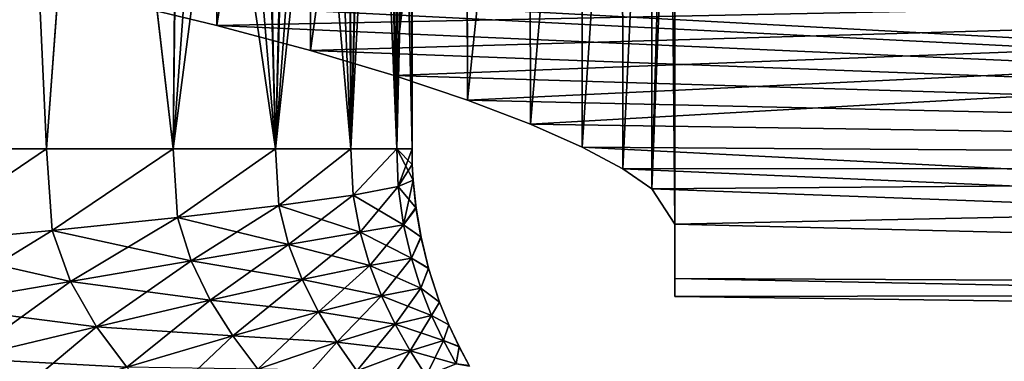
# Model space of a CAD drawing. Header units: metres. Extents: x -31 to 116, y -82 to 82.
# Tile 21 of 256: x 5.51 to 10, y -60.9 to -59.34. Entities that reach past the tile are written whole.
import ezdxf

# ---------------------------------------------------------------- set-up
doc = ezdxf.new("R2010")
doc.units = ezdxf.units.M
doc.layers.add('solid_80000000GA_10_1', color=7, linetype='CONTINUOUS')

msp = doc.modelspace()

# ---------------------------------------------------------------- linework, layer by layer
at = {"layer": 'solid_80000000GA_10_1'}
for points in [[(6.409407, -59.367031, -12.079131), (6.402423, -56.570194, -12.087487), (5.941687, -59.254948, -12.597249)], [(5.941689, -59.254948, 12.597247), (6.404419, -56.570538, 12.085101), (6.409407, -59.367031, 12.079131)], [(6.409407, -59.367031, -12.079131), (6.827754, -56.677326, -11.5373), (6.402423, -56.570194, -12.087487)], [(6.409407, -59.367031, 12.079131), (6.404419, -56.570538, 12.085101), (6.829382, -56.677807, 11.535016)], [(6.835935, -59.480961, -11.525808), (6.827754, -56.677326, -11.5373), (6.409407, -59.367031, -12.079131)], [(6.409407, -59.367031, 12.079131), (6.829382, -56.677807, 11.535016), (6.835936, -59.480961, 11.525806)], [(6.835935, -59.480961, -11.525808), (7.209813, -56.78595, -10.955118), (6.827754, -56.677326, -11.5373)], [(6.835936, -59.480961, 11.525806), (6.829382, -56.677807, 11.535016), (7.211032, -56.786427, 10.953094)], [(5.631144, -59.929829, 9.270397), (5.486831, -56.781494, 9.394466), (4.96003, -59.929829, 9.775363)], [(5.631162, -59.929829, -9.270382), (4.960045, -59.929829, -9.775354), (5.48683, -56.781494, -9.394466)], [(5.631162, -59.929829, -9.270382), (5.48683, -56.781494, -9.394466), (5.857403, -56.885605, -9.055189)], [(5.631144, -59.929829, 9.270397), (5.855548, -56.885296, 9.057066), (5.486831, -56.781494, 9.394466)], [(6.677511, -59.929829, -7.957731), (6.903426, -56.825874, -7.49319), (7.015962, -56.794186, -7.202896)], [(7.020838, -59.929829, -7.188989), (6.677511, -59.929829, -7.957731), (7.015962, -56.794186, -7.202896)], [(7.218322, -59.594967, -10.94096), (7.209813, -56.78595, -10.955118), (6.835935, -59.480961, -11.525808)], [(6.835936, -59.480961, 11.525806), (7.211032, -56.786427, 10.953094), (7.218323, -59.594967, 10.940958)], [(7.02083, -59.929829, 7.189012), (7.003416, -56.797512, 7.238091), (6.889616, -56.829666, 7.52545)], [(7.02083, -59.929829, 7.189012), (7.099939, -56.77578, 6.941869), (7.003416, -56.797512, 7.238091)], [(7.020838, -59.929829, -7.188989), (7.015962, -56.794186, -7.202896), (7.110407, -56.774044, -6.905472)], [(7.229966, -59.929829, 6.375588), (7.099939, -56.77578, 6.941869), (7.02083, -59.929829, 7.189012)], [(7.020838, -59.929829, -7.188989), (7.110407, -56.774044, -6.905472), (7.183793, -56.768826, -6.613374)], [(7.229969, -59.929829, -6.375572), (7.020838, -59.929829, -7.188989), (7.183793, -56.768826, -6.613374)], [(7.229966, -59.929829, 6.375588), (7.176082, -56.768372, 6.647926), (7.099939, -56.77578, 6.941869)], [(7.229966, -59.929829, 6.375588), (7.230059, -56.781883, 6.375041), (7.176082, -56.768372, 6.647926)], [(7.229969, -59.929829, -6.375572), (7.183793, -56.768826, -6.613374), (7.234618, -56.784519, -6.347602)], [(7.218322, -59.594967, -10.94096), (7.545819, -56.894424, -10.344937), (7.209813, -56.78595, -10.955118)], [(7.218323, -59.594967, 10.940958), (7.211032, -56.786427, 10.953094), (7.546814, -56.894699, 10.342952)], [(7.229966, -59.929829, 6.375588), (7.3, -59.929829, 5.54166), (7.230059, -56.781883, 6.375041)], [(7.229969, -59.929829, -6.375572), (7.234618, -56.784519, -6.347602), (7.286437, -56.861134, -5.909699)], [(7.3, -59.929829, 5.54166), (7.286436, -56.86113, 5.909701), (7.230059, -56.781883, 6.375041)], [(6.677511, -59.929829, -7.957731), (6.766398, -56.861027, -7.789166), (6.903426, -56.825874, -7.49319)], [(7.02083, -59.929829, 7.189012), (6.889616, -56.829666, 7.52545), (6.752197, -56.864353, 7.81717)], [(6.209553, -59.929829, 8.658613), (5.855548, -56.885296, 9.057066), (5.631144, -59.929829, 9.270397)], [(6.209569, -59.929829, -8.658593), (5.631162, -59.929829, -9.270382), (5.857403, -56.885605, -9.055189)], [(6.209553, -59.929829, 8.658613), (6.236749, -56.923798, 8.624193), (5.855548, -56.885296, 9.057066)], [(6.209569, -59.929829, -8.658593), (5.857403, -56.885605, -9.055189), (6.244433, -56.923824, -8.614354)], [(6.677499, -59.929829, 7.957753), (6.752197, -56.864353, 7.81717), (6.594033, -56.895626, 8.10316)], [(6.677511, -59.929829, -7.957731), (6.607341, -56.893364, -8.080718), (6.766398, -56.861027, -7.789166)], [(7.02083, -59.929829, 7.189012), (6.752197, -56.864353, 7.81717), (6.677499, -59.929829, 7.957753)], [(7.229969, -59.929829, -6.375572), (7.286437, -56.861134, -5.909699), (7.296635, -56.914867, -5.725062)], [(7.3, -59.929829, 5.54166), (7.296635, -56.914867, 5.725062), (7.286436, -56.86113, 5.909701)], [(6.677499, -59.929829, 7.957753), (6.236749, -56.923798, 8.624193), (6.209553, -59.929829, 8.658613)], [(6.209569, -59.929829, -8.658593), (6.429904, -56.91647, -8.360151), (6.607341, -56.893364, -8.080718)], [(6.677511, -59.929829, -7.957731), (6.209569, -59.929829, -8.658593), (6.607341, -56.893364, -8.080718)], [(6.209569, -59.929829, -8.658593), (6.244433, -56.923824, -8.614354), (6.429904, -56.91647, -8.360151)], [(6.677499, -59.929829, 7.957753), (6.419263, -56.917362, 8.375681), (6.236749, -56.923798, 8.624193)], [(6.677499, -59.929829, 7.957753), (6.594033, -56.895626, 8.10316), (6.419263, -56.917362, 8.375681)], [(7.553925, -59.707409, -10.328726), (7.545819, -56.894424, -10.344937), (7.218322, -59.594967, -10.94096)], [(7.218323, -59.594967, 10.940958), (7.546814, -56.894699, 10.342952), (7.553925, -59.707409, 10.328726)], [(7.229969, -59.929829, -6.375572), (7.296635, -56.914867, -5.725062), (7.3, -56.979805, -5.54166)], [(7.3, -59.929829, 5.54166), (7.3, -56.979805, 5.54166), (7.296635, -56.914867, 5.725062)], [(7.553925, -59.707409, -10.328726), (7.834402, -57.001247, -9.7087), (7.545819, -56.894424, -10.344937)], [(7.553925, -59.707409, 10.328726), (7.546814, -56.894699, 10.342952), (7.834852, -57.001385, 9.707596)], [(8.5, -60.521149, -3.160287), (8.5, -56.901989, -6.141538), (8.5, -57.464909, -6.311975)], [(8.5, -57.350361, -4.120639), (8.5, -56.901989, -6.141538), (8.5, -60.521149, -3.160287)], [(8.5, -56.901989, 6.141538), (8.5, -60.274006, 6.311975), (8.5, -57.464909, 6.311975)], [(8.5, -56.901989, 6.141538), (8.5, -57.350361, 4.120639), (8.5, -60.274006, 6.311975)], [(7.229969, -59.929829, -6.375572), (7.3, -56.979805, -5.54166), (7.3, -59.929829, -5.54166)], [(7.3, -59.929829, -5.54166), (7.3, -56.979805, -5.54166), (7.3, -57.473267, -2.790336)], [(7.3, -59.929829, -5.54166), (7.3, -57.473267, 2.790335), (7.3, -56.979805, 5.54166)], [(7.3, -59.929829, 5.54166), (7.3, -59.929829, -5.54166), (7.3, -56.979805, 5.54166)], [(7.840701, -59.816708, -9.693204), (7.834402, -57.001247, -9.7087), (7.553925, -59.707409, -10.328726)], [(7.553925, -59.707409, 10.328726), (7.834852, -57.001385, 9.707596), (7.8407, -59.816708, 9.693205)], [(7.840701, -59.816708, -9.693204), (8.072961, -57.105053, -9.05138), (7.834402, -57.001247, -9.7087)], [(7.8407, -59.816708, 9.693205), (7.834852, -57.001385, 9.707596), (8.073252, -57.105255, 9.05047)], [(7.8407, -59.816708, 9.693205), (8.073252, -57.105255, 9.05047), (8.077059, -59.921494, 9.038523)], [(8.077058, -59.92149, -9.038526), (8.072961, -57.105053, -9.05138), (7.840701, -59.816708, -9.693204)], [(8.077058, -59.92149, -9.038526), (8.259569, -57.204475, -8.378358), (8.072961, -57.105053, -9.05138)], [(8.077059, -59.921494, 9.038523), (8.073252, -57.105255, 9.05047), (8.259679, -57.204536, 8.377894)], [(8.261774, -60.020542, -8.368992), (8.259569, -57.204475, -8.378358), (8.077058, -59.92149, -9.038526)], [(8.077059, -59.921494, 9.038523), (8.259679, -57.204536, 8.377894), (8.261775, -60.020542, 8.368988)], [(8.261774, -60.020542, -8.368992), (8.3932, -57.298088, -7.694362), (8.259569, -57.204475, -8.378358)], [(8.261775, -60.020542, 8.368988), (8.259679, -57.204536, 8.377894), (8.39322, -57.298092, 7.694232)], [(8.394072, -60.112804, -7.688743), (8.3932, -57.298088, -7.694362), (8.261774, -60.020542, -8.368992)], [(8.261775, -60.020542, 8.368988), (8.39322, -57.298092, 7.694232), (8.394072, -60.112804, 7.688742)], [(8.394072, -60.112804, -7.688743), (8.473349, -57.385056, -7.004081), (8.3932, -57.298088, -7.694362)], [(8.394072, -60.112804, 7.688742), (8.39322, -57.298092, 7.694232), (8.473349, -57.385082, 7.004088)], [(8.5, -57.350361, 4.120639), (8.5, -57.418793, 3.712034), (8.5, -60.274006, 6.311975)], [(8.5, -57.417622, -3.719399), (8.5, -57.350361, -4.120639), (8.5, -60.521149, -3.160287)], [(8.394072, -60.112804, -7.688743), (8.5, -60.274006, -6.311975), (8.473349, -57.385056, -7.004081)], [(8.394072, -60.112804, 7.688742), (8.473349, -57.385082, 7.004088), (8.5, -57.464909, 6.311975)], [(8.5, -60.274006, -6.311975), (8.5, -57.464909, -6.311975), (8.473349, -57.385056, -7.004081)], [(8.5, -57.6208, -2.068068), (8.5, -57.417622, -3.719399), (8.5, -60.521149, -3.160287)], [(8.5, -57.418793, 3.712034), (8.5, -60.521149, 3.160287), (8.5, -60.274006, 6.311975)], [(8.5, -57.418793, 3.712034), (8.5, -57.6208, 2.068068), (8.5, -60.521149, 3.160287)], [(7.3, -59.929829, -5.54166), (7.3, -57.638554), (7.3, -57.473267, 2.790335)], [(7.3, -59.929829, -5.54166), (7.3, -57.473267, -2.790336), (7.3, -57.638554)], [(8.394072, -60.112804, 7.688742), (8.5, -57.464909, 6.311975), (8.5, -60.274006, 6.311975)], [(8.5, -60.274006, -6.311975), (8.5, -60.521149, -3.160287), (8.5, -57.464909, -6.311975)], [(8.5, -57.6208, 2.068068), (8.5, -57.678738, 1.239634), (8.5, -60.521149, 3.160287)], [(8.5, -57.6208, -2.068068), (8.5, -60.521149, -3.160287), (8.5, -60.603603)], [(8.5, -57.678349, -1.247074), (8.5, -57.6208, -2.068068), (8.5, -60.603603)], [(8.5, -57.711166), (8.5, -57.678349, -1.247074), (8.5, -60.603603)], [(8.5, -57.678738, 1.239634), (8.5, -57.711166), (8.5, -60.521149, 3.160287)], [(8.5, -57.711166), (8.5, -60.603603), (8.5, -60.521149, 3.160287)], [(21, -59.068905, -14.277467), (21, -60.012104, -9.566992), (5.611219, -59.18264, -12.919016)], [(21, -59.068905, 14.277467), (5.941689, -59.254948, 12.597247), (6.409407, -59.367031, 12.079131)], [(21, -59.068905, 14.277467), (6.409407, -59.367031, 12.079131), (6.835936, -59.480961, 11.525806)], [(21, -59.068905, 14.277467), (6.835936, -59.480961, 11.525806), (7.218323, -59.594967, 10.940958)], [(21, -59.068905, 14.277467), (7.218323, -59.594967, 10.940958), (7.553925, -59.707409, 10.328726)], [(21, -59.068905, 14.277467), (7.553925, -59.707409, 10.328726), (7.8407, -59.816708, 9.693205)], [(21, -60.012104, 9.566992), (21, -59.068905, 14.277467), (7.8407, -59.816708, 9.693205)], [(21, -60.012104, -9.566992), (5.941687, -59.254948, -12.597249), (5.611219, -59.18264, -12.919016)], [(21, -60.012104, -9.566992), (6.409407, -59.367031, -12.079131), (5.941687, -59.254948, -12.597249)], [(21, -60.012104, -9.566992), (6.835935, -59.480961, -11.525808), (6.409407, -59.367031, -12.079131)], [(21, -60.012104, -9.566992), (7.218322, -59.594967, -10.94096), (6.835935, -59.480961, -11.525808)], [(21, -60.012104, -9.566992), (7.553925, -59.707409, -10.328726), (7.218322, -59.594967, -10.94096)], [(21, -60.012104, -9.566992), (7.840701, -59.816708, -9.693204), (7.553925, -59.707409, -10.328726)], [(9.311148, -65, 0.267873), (0.283166, -59.787411, 0.043632), (0.282783, -59.785282, 0.003692)], [(9.311148, -65, 0.267873), (0.282783, -59.785282, 0.003692), (0.283044, -59.786739, -0.036404)], [(9.238417, -65, -1.19201), (0.283044, -59.786739, -0.036404), (0.283917, -59.791615, -0.075673)], [(9.238417, -65, -1.19201), (9.311148, -65, 0.267873), (0.283044, -59.786739, -0.036404)], [(9.154608, -65, 1.721159), (0.284129, -59.792816, 0.082672), (0.283166, -59.787411, 0.043632)], [(9.311148, -65, 0.267873), (9.154608, -65, 1.721159), (0.283166, -59.787411, 0.043632)], [(8.938205, -65, -2.622541), (0.283917, -59.791615, -0.075673), (0.285257, -59.799259, -0.113568)], [(8.938205, -65, -2.622541), (9.238417, -65, -1.19201), (0.283917, -59.791615, -0.075673)], [(8.772651, -65, 3.132065), (0.285533, -59.80088, 0.120461), (0.284129, -59.792816, 0.082672)], [(9.154608, -65, 1.721159), (8.772651, -65, 3.132065), (0.284129, -59.792816, 0.082672)], [(8.417905, -65, -3.988496), (0.285257, -59.799259, -0.113568), (0.286903, -59.808956, -0.150187)], [(8.417905, -65, -3.988496), (8.938205, -65, -2.622541), (0.285257, -59.799259, -0.113568)], [(8.174682, -65, 4.465849), (0.287233, -59.810951, 0.156916), (0.285533, -59.80088, 0.120461)], [(8.772651, -65, 3.132065), (8.174682, -65, 4.465849), (0.285533, -59.80088, 0.120461)], [(8.417905, -65, -3.988496), (0.286903, -59.808956, -0.150187), (0.288753, -59.820297, -0.186045)], [(7.375425, -65, 5.689669), (0.290229, -59.829609, 0.212003), (0.287233, -59.810951, 0.156916)], [(8.174682, -65, 4.465849), (7.375425, -65, 5.689669), (0.287233, -59.810951, 0.156916)], [(7.690328, -65, -5.256242), (0.288753, -59.820297, -0.186045), (0.290743, -59.833084, -0.221743)], [(7.690328, -65, -5.256242), (8.417905, -65, -3.988496), (0.288753, -59.820297, -0.186045)], [(7.375425, -65, 5.689669), (0.293254, -59.850292, 0.265393), (0.290229, -59.829609, 0.212003)], [(6.77339, -65, -6.394561), (0.290743, -59.833084, -0.221743), (0.294986, -59.862896, -0.295137)], [(6.77339, -65, -6.394561), (7.690328, -65, -5.256242), (0.290743, -59.833084, -0.221743)], [(6.394561, -65, 6.77339), (0.296235, -59.872536, 0.317186), (0.293254, -59.850292, 0.265393)], [(7.375425, -65, 5.689669), (6.394561, -65, 6.77339), (0.293254, -59.850292, 0.265393)], [(21, -60.012104, 9.566992), (7.8407, -59.816708, 9.693205), (8.077059, -59.921494, 9.038523)], [(21, -60.012104, -9.566992), (8.077058, -59.92149, -9.038526), (7.840701, -59.816708, -9.693204)], [(6.77339, -65, -6.394561), (0.294986, -59.862896, -0.295137), (0.299473, -59.899887, -0.37684)], [(6.394561, -65, 6.77339), (5.256242, -65, 7.690328), (0.296235, -59.872536, 0.317186)], [(5.689669, -65, -7.375425), (0.299473, -59.899887, -0.37684), (0.303997, -59.947811, -0.475478)], [(5.689669, -65, -7.375425), (6.77339, -65, -6.394561), (0.299473, -59.899887, -0.37684)], [(5.631144, -59.929829, 9.270397), (4.96003, -59.929829, 9.775363), (4.99022, -60.364399, 9.759488)], [(4.990196, -60.364399, -9.759501), (4.960045, -59.929829, -9.775354), (5.631162, -59.929829, -9.270382)], [(5.65694, -60.30159, -9.253416), (4.990196, -60.364399, -9.759501), (5.631162, -59.929829, -9.270382)], [(5.631144, -59.929829, 9.270397), (4.99022, -60.364399, 9.759488), (5.656984, -60.301582, 9.25338)], [(6.209553, -59.929829, 8.658613), (5.631144, -59.929829, 9.270397), (5.656984, -60.301582, 9.25338)], [(5.65694, -60.30159, -9.253416), (5.631162, -59.929829, -9.270382), (6.209569, -59.929829, -8.658593)], [(6.229509, -60.242367, -8.642382), (5.65694, -60.30159, -9.253416), (6.209569, -59.929829, -8.658593)], [(6.209553, -59.929829, 8.658613), (5.656984, -60.301582, 9.25338), (6.229564, -60.242359, 8.642314)], [(6.677499, -59.929829, 7.957753), (6.209553, -59.929829, 8.658613), (6.229564, -60.242359, 8.642314)], [(6.229509, -60.242367, -8.642382), (6.209569, -59.929829, -8.658593), (6.677511, -59.929829, -7.957731)], [(6.691904, -60.1884, -7.943845), (6.229509, -60.242367, -8.642382), (6.677511, -59.929829, -7.957731)], [(6.677499, -59.929829, 7.957753), (6.229564, -60.242359, 8.642314), (6.691962, -60.188393, 7.943741)], [(7.02083, -59.929829, 7.189012), (6.677499, -59.929829, 7.957753), (6.691962, -60.188393, 7.943741)], [(6.691904, -60.1884, -7.943845), (6.677511, -59.929829, -7.957731), (7.020838, -59.929829, -7.188989)], [(7.03114, -60.141205, -7.177431), (6.691904, -60.1884, -7.943845), (7.020838, -59.929829, -7.188989)], [(7.02083, -59.929829, 7.189012), (6.691962, -60.188393, 7.943741), (7.031189, -60.141197, 7.17729)], [(7.229966, -59.929829, 6.375588), (7.02083, -59.929829, 7.189012), (7.031189, -60.141197, 7.17729)], [(7.03114, -60.141205, -7.177431), (7.020838, -59.929829, -7.188989), (7.229969, -59.929829, -6.375572)], [(7.03114, -60.141205, -7.177431), (7.229969, -59.929829, -6.375572), (7.23739, -60.102131, -6.364687)], [(7.229966, -59.929829, 6.375588), (7.031189, -60.141197, 7.17729), (7.23742, -60.102123, 6.36451)], [(7.229966, -59.929829, 6.375588), (7.301274, -60.001209, 5.539808), (7.3, -59.929829, 5.54166)], [(7.229966, -59.929829, 6.375588), (7.30509, -60.07243, 5.534234), (7.301274, -60.001209, 5.539808)], [(7.229966, -59.929829, 6.375588), (7.23742, -60.102123, 6.36451), (7.30509, -60.07243, 5.534234)], [(7.23739, -60.102131, -6.364687), (7.229969, -59.929829, -6.375572), (7.3, -59.929829, -5.54166)], [(7.301274, -60.001209, -5.539808), (7.23739, -60.102131, -6.364687), (7.3, -59.929829, -5.54166)], [(7.301274, -60.001209, 5.539808), (7.3, -59.929829, -5.54166), (7.3, -59.929829, 5.54166)], [(7.301274, -60.001209, 5.539808), (7.301274, -60.001209, -5.539808), (7.3, -59.929829, -5.54166)], [(21, -60.5802, -4.797942), (8.261774, -60.020542, -8.368992), (8.077058, -59.92149, -9.038526)], [(21, -60.012104, -9.566992), (21, -60.5802, -4.797942), (8.077058, -59.92149, -9.038526)], [(21, -60.012104, 9.566992), (8.077059, -59.921494, 9.038523), (8.261775, -60.020542, 8.368988)], [(4.465849, -65, -8.174682), (5.689669, -65, -7.375425), (0.303997, -59.947811, -0.475478)], [(7.301274, -60.001209, -5.539808), (7.30509, -60.07243, -5.534234), (7.23739, -60.102131, -6.364687)], [(7.30509, -60.07243, 5.534234), (7.30509, -60.07243, -5.534234), (7.301274, -60.001209, -5.539808)], [(7.301274, -60.001209, 5.539808), (7.30509, -60.07243, 5.534234), (7.301274, -60.001209, -5.539808)], [(21, -60.5802, -4.797942), (8.394072, -60.112804, -7.688743), (8.261774, -60.020542, -8.368992)], [(21, -60.012104, 9.566992), (8.261775, -60.020542, 8.368988), (8.394072, -60.112804, 7.688742)], [(21, -60.012104, 9.566992), (8.394072, -60.112804, 7.688742), (8.5, -60.274006, 6.311975)], [(21, -60.5802, 4.797942), (21, -60.012104, 9.566992), (8.5, -60.274006, 6.311975)], [(7.318328, -60.19997, -5.525436), (7.23739, -60.102131, -6.364687), (7.30509, -60.07243, -5.534234)], [(7.261836, -60.275982, 6.341483), (7.30509, -60.07243, 5.534234), (7.23742, -60.102123, 6.36451)], [(7.261836, -60.275982, 6.341483), (7.317874, -60.196617, 5.525565), (7.30509, -60.07243, 5.534234)], [(7.317874, -60.196617, 5.525565), (7.318328, -60.19997, -5.525436), (7.30509, -60.07243, -5.534234)], [(7.30509, -60.07243, 5.534234), (7.317874, -60.196617, 5.525565), (7.30509, -60.07243, -5.534234)], [(7.03114, -60.141205, -7.177431), (7.23739, -60.102131, -6.364687), (7.261807, -60.275986, -6.341658)], [(7.062929, -60.309937, 7.142163), (7.23742, -60.102123, 6.36451), (7.031189, -60.141197, 7.17729)], [(7.261836, -60.275982, 6.341483), (7.23742, -60.102123, 6.36451), (7.062929, -60.309937, 7.142163)], [(7.318328, -60.19997, -5.525436), (7.261807, -60.275986, -6.341658), (7.23739, -60.102131, -6.364687)], [(21, -60.5802, -4.797942), (8.5, -60.274006, -6.311975), (8.394072, -60.112804, -7.688743)], [(7.062882, -60.309944, -7.142303), (6.691904, -60.1884, -7.943845), (7.03114, -60.141205, -7.177431)], [(6.736687, -60.365494, 7.898709), (7.031189, -60.141197, 7.17729), (6.691962, -60.188393, 7.943741)], [(7.062929, -60.309937, 7.142163), (7.031189, -60.141197, 7.17729), (6.736687, -60.365494, 7.898709)], [(7.062882, -60.309944, -7.142303), (7.03114, -60.141205, -7.177431), (7.261807, -60.275986, -6.341658)], [(6.736632, -60.365505, -7.898812), (6.229509, -60.242367, -8.642382), (6.691904, -60.1884, -7.943845)], [(6.292251, -60.441097, 8.590531), (6.691962, -60.188393, 7.943741), (6.229564, -60.242359, 8.642314)], [(6.736687, -60.365494, 7.898709), (6.691962, -60.188393, 7.943741), (6.292251, -60.441097, 8.590531)], [(7.062882, -60.309944, -7.142303), (6.736632, -60.365505, -7.898812), (6.691904, -60.1884, -7.943845)], [(7.318328, -60.19997, -5.525436), (7.341066, -60.333038, -5.525515), (7.261807, -60.275986, -6.341658)], [(7.261836, -60.275982, 6.341483), (7.340543, -60.33049, 5.525441), (7.317874, -60.196617, 5.525565)], [(7.317874, -60.196617, 5.525565), (7.340543, -60.33049, 5.525441), (7.318328, -60.19997, -5.525436)], [(7.340543, -60.33049, 5.525441), (7.341066, -60.333038, -5.525515), (7.318328, -60.19997, -5.525436)], [(6.292198, -60.441109, -8.5906), (5.65694, -60.30159, -9.253416), (6.229509, -60.242367, -8.642382)], [(5.7417, -60.534695, 9.198822), (6.229564, -60.242359, 8.642314), (5.656984, -60.301582, 9.25338)], [(6.292251, -60.441097, 8.590531), (6.229564, -60.242359, 8.642314), (5.7417, -60.534695, 9.198822)], [(6.736632, -60.365505, -7.898812), (6.292198, -60.441109, -8.5906), (6.229509, -60.242367, -8.642382)], [(5.74166, -60.534702, -9.19886), (4.990196, -60.364399, -9.759501), (5.65694, -60.30159, -9.253416)], [(5.099917, -60.643753, 9.706785), (5.656984, -60.301582, 9.25338), (4.99022, -60.364399, 9.759488)], [(5.7417, -60.534695, 9.198822), (5.656984, -60.301582, 9.25338), (5.099917, -60.643753, 9.706785)], [(6.292198, -60.441109, -8.5906), (5.74166, -60.534702, -9.19886), (5.65694, -60.30159, -9.253416)], [(7.062882, -60.309944, -7.142303), (7.261807, -60.275986, -6.341658), (7.297157, -60.429077, -6.327059)], [(7.261836, -60.275982, 6.341483), (7.062929, -60.309937, 7.142163), (7.107534, -60.461731, 7.108455)], [(7.297184, -60.429073, 6.326888), (7.261836, -60.275982, 6.341483), (7.107534, -60.461731, 7.108455)], [(7.341066, -60.333038, -5.525515), (7.297157, -60.429077, -6.327059), (7.261807, -60.275986, -6.341658)], [(7.297184, -60.429073, 6.326888), (7.340543, -60.33049, 5.525441), (7.261836, -60.275982, 6.341483)], [(21, -60.5802, 4.797942), (8.5, -60.274006, 6.311975), (8.5, -60.521149, 3.160287)], [(21, -60.5802, -4.797942), (8.5, -60.521149, -3.160287), (8.5, -60.274006, -6.311975)], [(7.062882, -60.309944, -7.142303), (7.10749, -60.461739, -7.108591), (6.736632, -60.365505, -7.898812)], [(7.062929, -60.309937, 7.142163), (6.736687, -60.365494, 7.898709), (6.798901, -60.525875, 7.849114)], [(7.107534, -60.461731, 7.108455), (7.062929, -60.309937, 7.142163), (6.798901, -60.525875, 7.849114)], [(7.062882, -60.309944, -7.142303), (7.297157, -60.429077, -6.327059), (7.10749, -60.461739, -7.108591)], [(7.341066, -60.333038, -5.525515), (7.375792, -60.475193, -5.534346), (7.297157, -60.429077, -6.327059)], [(7.297184, -60.429073, 6.326888), (7.375604, -60.474529, 5.534286), (7.340543, -60.33049, 5.525441)], [(7.340543, -60.33049, 5.525441), (7.375604, -60.474529, 5.534286), (7.341066, -60.333038, -5.525515)], [(7.375604, -60.474529, 5.534286), (7.375792, -60.475193, -5.534346), (7.341066, -60.333038, -5.525515)], [(5.74166, -60.534702, -9.19886), (5.099896, -60.643757, -9.7068), (4.990196, -60.364399, -9.759501)], [(6.736632, -60.365505, -7.898812), (6.798849, -60.525887, -7.849215), (6.292198, -60.441109, -8.5906)], [(6.736687, -60.365494, 7.898709), (6.292251, -60.441097, 8.590531), (6.379496, -60.619789, 8.529705)], [(6.798901, -60.525875, 7.849114), (6.736687, -60.365494, 7.898709), (6.379496, -60.619789, 8.529705)], [(7.10749, -60.461739, -7.108591), (6.798849, -60.525887, -7.849215), (6.736632, -60.365505, -7.898812)], [(7.10749, -60.461739, -7.108591), (7.297157, -60.429077, -6.327059), (7.340127, -60.565453, -6.316541)], [(7.297184, -60.429073, 6.326888), (7.107534, -60.461731, 7.108455), (7.161424, -60.600258, 7.075404)], [(7.340153, -60.565449, 6.316375), (7.297184, -60.429073, 6.326888), (7.161424, -60.600258, 7.075404)], [(7.375792, -60.475193, -5.534346), (7.340127, -60.565453, -6.316541), (7.297157, -60.429077, -6.327059)], [(7.340153, -60.565449, 6.316375), (7.375604, -60.474529, 5.534286), (7.297184, -60.429073, 6.326888)], [(6.292198, -60.441109, -8.5906), (6.379447, -60.619801, -8.529772), (5.74166, -60.534702, -9.19886)], [(6.292251, -60.441097, 8.590531), (5.7417, -60.534695, 9.198822), (5.860155, -60.741047, 9.132642)], [(6.379496, -60.619789, 8.529705), (6.292251, -60.441097, 8.590531), (5.860155, -60.741047, 9.132642)], [(6.798849, -60.525887, -7.849215), (6.379447, -60.619801, -8.529772), (6.292198, -60.441109, -8.5906)], [(7.10749, -60.461739, -7.108591), (7.161383, -60.600266, -7.075536), (6.798849, -60.525887, -7.849215)], [(7.107534, -60.461731, 7.108455), (6.798901, -60.525875, 7.849114), (6.873075, -60.673321, 7.797102)], [(7.161424, -60.600258, 7.075404), (7.107534, -60.461731, 7.108455), (6.873075, -60.673321, 7.797102)], [(7.10749, -60.461739, -7.108591), (7.340127, -60.565453, -6.316541), (7.161383, -60.600266, -7.075536)], [(7.375792, -60.475193, -5.534346), (7.425994, -60.628471, -5.551228), (7.340127, -60.565453, -6.316541)], [(7.340153, -60.565449, 6.316375), (7.42613, -60.628838, 5.551275), (7.375604, -60.474529, 5.534286)], [(7.375604, -60.474529, 5.534286), (7.42613, -60.628838, 5.551275), (7.375792, -60.475193, -5.534346)], [(7.42613, -60.628838, 5.551275), (7.425994, -60.628471, -5.551228), (7.375792, -60.475193, -5.534346)], [(6.798849, -60.525887, -7.849215), (6.873027, -60.673336, -7.797201), (6.379447, -60.619801, -8.529772)], [(6.798901, -60.525875, 7.849114), (6.379496, -60.619789, 8.529705), (6.482314, -60.782803, 8.46391)], [(6.873075, -60.673321, 7.797102), (6.798901, -60.525875, 7.849114), (6.482314, -60.782803, 8.46391)], [(7.161383, -60.600266, -7.075536), (6.873027, -60.673336, -7.797201), (6.798849, -60.525887, -7.849215)], [(21, -60.5802, 4.797942), (8.5, -60.521149, 3.160287), (8.5, -60.603603)], [(21, -60.769913), (8.5, -60.603603), (8.5, -60.521149, -3.160287)], [(21, -60.5802, -4.797942), (21, -60.769913), (8.5, -60.521149, -3.160287)], [(5.74166, -60.534702, -9.19886), (5.860116, -60.741058, -9.13268), (5.099896, -60.643757, -9.7068)], [(5.7417, -60.534695, 9.198822), (5.099917, -60.643753, 9.706785), (5.254218, -60.886539, 9.642121)], [(5.860155, -60.741047, 9.132642), (5.7417, -60.534695, 9.198822), (5.254218, -60.886539, 9.642121)], [(6.379447, -60.619801, -8.529772), (5.860116, -60.741058, -9.13268), (5.74166, -60.534702, -9.19886)], [(7.161383, -60.600266, -7.075536), (7.340127, -60.565453, -6.316541), (7.389103, -60.689648, -6.306969)], [(7.340153, -60.565449, 6.316375), (7.161424, -60.600258, 7.075404), (7.222903, -60.729218, 7.041774)], [(7.389128, -60.689644, 6.306808), (7.340153, -60.565449, 6.316375), (7.222903, -60.729218, 7.041774)], [(7.425994, -60.628471, -5.551228), (7.389103, -60.689648, -6.306969), (7.340127, -60.565453, -6.316541)], [(7.389128, -60.689644, 6.306808), (7.42613, -60.628838, 5.551275), (7.340153, -60.565449, 6.316375)], [(7.161383, -60.600266, -7.075536), (7.222865, -60.729229, -7.041903), (6.873027, -60.673336, -7.797201)], [(7.161424, -60.600258, 7.075404), (6.873075, -60.673321, 7.797102), (6.956555, -60.811485, 7.74299)], [(7.222903, -60.729218, 7.041774), (7.161424, -60.600258, 7.075404), (6.956555, -60.811485, 7.74299)], [(7.161383, -60.600266, -7.075536), (7.389103, -60.689648, -6.306969), (7.222865, -60.729229, -7.041903)], [(21, -60.769913), (21, -60.5802, 4.797942), (8.5, -60.603603)], [(5.860116, -60.741058, -9.13268), (5.254198, -60.886547, -9.642136), (5.099896, -60.643757, -9.7068)], [(6.379447, -60.619801, -8.529772), (6.482267, -60.782818, -8.463976), (5.860116, -60.741058, -9.13268)], [(6.379496, -60.619789, 8.529705), (5.860155, -60.741047, 9.132642), (5.998634, -60.926041, 9.059622)], [(6.482314, -60.782803, 8.46391), (6.379496, -60.619789, 8.529705), (5.998634, -60.926041, 9.059622)], [(6.873027, -60.673336, -7.797201), (6.482267, -60.782818, -8.463976), (6.379447, -60.619801, -8.529772)], [(7.425994, -60.628471, -5.551228), (7.468022, -60.732235, -5.565511), (7.389103, -60.689648, -6.306969)], [(7.389128, -60.689644, 6.306808), (7.468341, -60.732964, 5.565612), (7.42613, -60.628838, 5.551275)], [(7.42613, -60.628838, 5.551275), (7.468022, -60.732235, -5.565511), (7.425994, -60.628471, -5.551228)], [(7.42613, -60.628838, 5.551275), (7.468341, -60.732964, 5.565612), (7.468022, -60.732235, -5.565511)], [(6.873027, -60.673336, -7.797201), (6.956511, -60.811501, -7.743086), (6.482267, -60.782818, -8.463976)], [(6.873075, -60.673321, 7.797102), (6.482314, -60.782803, 8.46391), (6.596299, -60.934517, 8.394507)], [(6.956555, -60.811485, 7.74299), (6.873075, -60.673321, 7.797102), (6.596299, -60.934517, 8.394507)], [(7.222865, -60.729229, -7.041903), (6.956511, -60.811501, -7.743086), (6.873027, -60.673336, -7.797201)], [(7.222865, -60.729229, -7.041903), (7.389103, -60.689648, -6.306969), (7.443164, -60.804317, -6.296264)], [(7.389128, -60.689644, 6.306808), (7.222903, -60.729218, 7.041774), (7.290975, -60.85059, 7.00645)], [(7.443187, -60.804314, 6.29611), (7.389128, -60.689644, 6.306808), (7.290975, -60.85059, 7.00645)], [(7.468022, -60.732235, -5.565511), (7.443164, -60.804317, -6.296264), (7.389103, -60.689648, -6.306969)], [(7.443187, -60.804314, 6.29611), (7.468341, -60.732964, 5.565612), (7.389128, -60.689644, 6.306808)], [(5.860116, -60.741058, -9.13268), (5.998599, -60.926052, -9.059659), (5.254198, -60.886547, -9.642136)], [(5.860155, -60.741047, 9.132642), (5.254218, -60.886539, 9.642121), (5.433724, -61.099586, 9.569565)], [(5.998634, -60.926041, 9.059622), (5.860155, -60.741047, 9.132642), (5.433724, -61.099586, 9.569565)], [(6.482267, -60.782818, -8.463976), (5.998599, -60.926052, -9.059659), (5.860116, -60.741058, -9.13268)], [(7.222865, -60.729229, -7.041903), (7.290939, -60.850601, -7.006574), (6.956511, -60.811501, -7.743086)], [(7.222903, -60.729218, 7.041774), (6.956555, -60.811485, 7.74299), (7.047839, -60.942242, 7.686459)], [(7.290975, -60.85059, 7.00645), (7.222903, -60.729218, 7.041774), (7.047839, -60.942242, 7.686459)], [(7.222865, -60.729229, -7.041903), (7.443164, -60.804317, -6.296264), (7.290939, -60.850601, -7.006574)], [(7.468022, -60.732235, -5.565511), (7.514601, -60.831135, -5.57873), (7.443164, -60.804317, -6.296264)], [(7.443187, -60.804314, 6.29611), (7.515072, -60.832066, 5.578858), (7.468341, -60.732964, 5.565612)], [(7.468341, -60.732964, 5.565612), (7.514601, -60.831135, -5.57873), (7.468022, -60.732235, -5.565511)], [(7.468341, -60.732964, 5.565612), (7.515072, -60.832066, 5.578858), (7.514601, -60.831135, -5.57873)], [(6.482267, -60.782818, -8.463976), (6.596256, -60.934532, -8.394572), (5.998599, -60.926052, -9.059659)], [(6.482314, -60.782803, 8.46391), (5.998634, -60.926041, 9.059622), (6.150316, -61.095512, 8.981527)], [(6.596299, -60.934517, 8.394507), (6.482314, -60.782803, 8.46391), (6.150316, -61.095512, 8.981527)], [(6.956511, -60.811501, -7.743086), (6.596256, -60.934532, -8.394572), (6.482267, -60.782818, -8.463976)], [(6.956511, -60.811501, -7.743086), (7.047798, -60.942257, -7.686552), (6.596256, -60.934532, -8.394572)], [(6.956555, -60.811485, 7.74299), (6.596299, -60.934517, 8.394507), (6.719057, -61.077267, 8.321739)], [(7.047839, -60.942242, 7.686459), (6.956555, -60.811485, 7.74299), (6.719057, -61.077267, 8.321739)], [(7.290939, -60.850601, -7.006574), (7.047798, -60.942257, -7.686552), (6.956511, -60.811501, -7.743086)], [(7.290939, -60.850601, -7.006574), (7.443164, -60.804317, -6.296264), (7.501717, -60.911068, -6.282892)], [(7.443187, -60.804314, 6.29611), (7.290975, -60.85059, 7.00645), (7.364963, -60.965397, 6.968396)], [(7.501737, -60.911064, 6.282743), (7.443187, -60.804314, 6.29611), (7.364963, -60.965397, 6.968396)], [(7.514601, -60.831135, -5.57873), (7.501717, -60.911068, -6.282892), (7.443164, -60.804317, -6.296264)], [(7.501737, -60.911064, 6.282743), (7.515072, -60.832066, 5.578858), (7.443187, -60.804314, 6.29611)], [(7.514601, -60.831135, -5.57873), (7.561189, -60.91803, -5.589637), (7.501717, -60.911068, -6.282892)], [(7.501737, -60.911064, 6.282743), (7.562588, -60.920486, 5.589894), (7.515072, -60.832066, 5.578858)], [(7.515072, -60.832066, 5.578858), (7.561189, -60.91803, -5.589637), (7.514601, -60.831135, -5.57873)], [(7.515072, -60.832066, 5.578858), (7.562588, -60.920486, 5.589894), (7.561189, -60.91803, -5.589637)], [(5.998599, -60.926052, -9.059659), (5.433705, -61.09959, -9.56958), (5.254198, -60.886547, -9.642136)], [(7.290939, -60.850601, -7.006574), (7.364931, -60.965412, -6.968516), (7.047798, -60.942257, -7.686552)], [(7.290975, -60.85059, 7.00645), (7.047839, -60.942242, 7.686459), (7.145965, -61.066479, 7.626902)], [(7.364963, -60.965397, 6.968396), (7.290975, -60.85059, 7.00645), (7.145965, -61.066479, 7.626902)], [(7.290939, -60.850601, -7.006574), (7.501717, -60.911068, -6.282892), (7.364931, -60.965412, -6.968516)]]:
    msp.add_3dface(points, dxfattribs=at)

doc.saveas('drawing.dxf')
